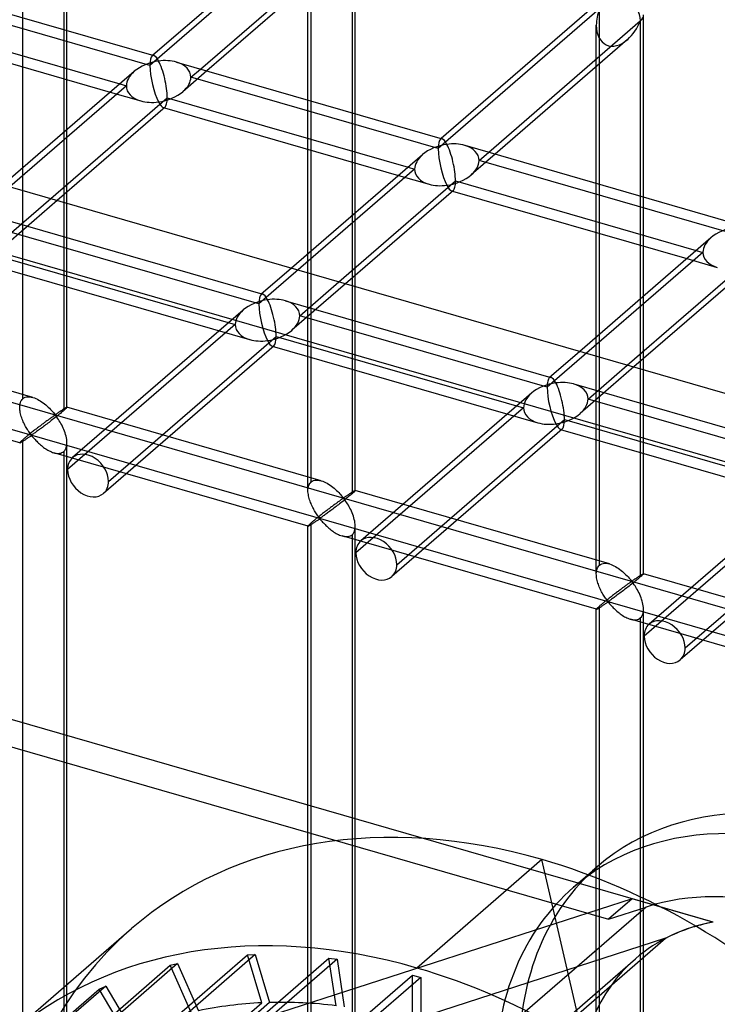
# Model space of a CAD drawing. Header units: millimetres. Extents: x -527 to 557, y -623 to 637.
# Tile 77 of 80: x 369 to 443, y 354 to 458. Entities that reach past the tile are written whole.
import ezdxf

# ---------------------------------------------------------------- set-up
doc = ezdxf.new("R2010")
doc.units = ezdxf.units.MM
doc.layers.add('MAIN-1', color=7, linetype='Continuous')
doc.layers.add('MAIN-2', color=7, linetype='Continuous')

msp = doc.modelspace()

# ---------------------------------------------------------------- linework, layer by layer
at = {"layer": 'MAIN-1'}
for p, q in [((-261.54, 622.54), (526.54, 395.04)), ((373.86, 475.92), (373.86, 457.39)), ((374.2, 457.29), (374.2, 476.55)), ((400.55, 469.63), (383.28, 454.67)), ((404.69, 448.49), (404.69, 467.74)), ((388.31, 453.22), (404.35, 467.12)), ((404.35, 467.12), (404.35, 448.59)), ((403.01, 465.15), (389, 453.02)), ((355.29, 462.75), (383.38, 454.64)), ((399.69, 449.93), (399.69, 462.27)), ((431.04, 460.83), (413.77, 445.87)), ((354.31, 458.99), (379.78, 451.64)), ((418.8, 444.42), (434.84, 458.32)), ((434.84, 458.32), (434.84, 439.79)), ((435.18, 439.69), (435.18, 458.94)), ((354.01, 457.92), (378.77, 450.77)), ((433.5, 456.34), (419.5, 444.22)), ((381.31, 452.97), (367.45, 440.97)), ((385.78, 453.95), (413.87, 445.84)), ((430.18, 441.13), (430.18, 453.47)), ((373.86, 452.19), (373.86, 446.52)), ((374.2, 446.81), (374.2, 452.09)), ((372.48, 439.51), (384.8, 450.19)), ((384.8, 450.19), (410.27, 442.84)), ((384.58, 449.19), (373.18, 439.31)), ((384.5, 449.12), (409.26, 441.97)), ((399.69, 433.68), (399.69, 444.73)), ((416.27, 445.15), (444.36, 437.04)), ((411.8, 444.16), (397.94, 432.16)), ((404.35, 443.39), (404.35, 437.72)), ((404.69, 438.01), (404.69, 443.29)), ((402.97, 430.71), (415.3, 441.39)), ((415.3, 441.39), (440.76, 434.04)), ((373.86, 439.91), (373.86, 439.11)), ((374.2, 439.02), (374.2, 440.2)), ((415.07, 440.39), (403.67, 430.51)), ((414.99, 440.32), (439.76, 433.17)), ((442.29, 435.36), (428.43, 423.36)), ((430.18, 424.87), (430.18, 435.93)), ((434.84, 434.58), (434.84, 428.91)), ((435.18, 429.2), (435.18, 434.49)), ((433.46, 421.91), (445.79, 432.58)), ((404.35, 431.1), (404.35, 430.31)), ((404.69, 430.22), (404.69, 431.39)), ((445.56, 431.58), (434.16, 421.71)), ((434.84, 422.3), (434.84, 421.51)), ((435.18, 421.41), (435.18, 422.59))]:
    msp.add_line(p, q, dxfattribs=at)
for centre, major_axis, ratio, start_param, end_param in [((432.68, 458.94), (1.64, -1.89), 0.75, 0.713724, 3.141552), ((432.68, 458.94), (-1.45, -3.17), 0.641742, 0.955177, 1.665859), ((432.68, 458.94), (-2.5, 0), 0.5, 2.617994, 3.141499), ((383.89, 451.9), (3.38, 0.74), 0.615841, 1.436262, 2.291625), ((383.89, 451.9), (-0.6, 2.75), 0.249311, -0.722537, -0.13718), ((383.89, 451.9), (3.38, 0.74), 0.615841, 0.850904, 1.436262), ((383.89, 451.9), (-0.6, 2.75), 0.249311, -2.293334, -0.722537), ((383.89, 451.9), (-0.6, 2.75), 0.249311, -3.008767, -2.293334), ((414.38, 443.09), (-0.6, 2.75), 0.249311, -0.722537, -0.13718), ((414.38, 443.09), (3.38, 0.74), 0.615841, 1.436262, 2.291625), ((414.38, 443.09), (3.38, 0.74), 0.615841, 0.850904, 1.436262), ((414.38, 443.09), (-0.6, 2.75), 0.249311, -2.293334, -0.722537), ((414.38, 443.09), (-0.6, 2.75), 0.249311, -3.008767, -2.293334), ((444.87, 434.29), (3.38, 0.74), 0.615841, 1.436262, 2.291625)]:
    msp.add_ellipse(centre, major_axis=major_axis, ratio=ratio, start_param=start_param, end_param=end_param, dxfattribs=at)
at = {"layer": 'MAIN-2'}
for p, q in [((-259.71, 614.79), (519.71, 389.79)), ((-175.9, 575.08), (555.9, 363.83)), ((526.54, 369.42), (-176.23, 572.29)), ((428.28, 367.11), (-205.25, 550)), ((-207.75, 547.83), (431.46, 363.31)), ((369.53, 418.35), (369.53, 477.17)), ((400.02, 468.37), (382.97, 453.6)), ((400.02, 409.55), (400.02, 468.37)), ((382.97, 453.6), (356.81, 461.15)), ((430.52, 459.57), (413.47, 444.8)), ((430.52, 400.75), (430.52, 459.57)), ((373.86, 457.39), (373.86, 452.19)), ((374.2, 452.09), (374.2, 457.29)), ((430.18, 453.47), (430.18, 457.86)), ((383.28, 454.67), (383.2, 454.6)), ((389, 453.02), (386.47, 450.82)), ((387.3, 452.35), (388.31, 453.22)), ((413.47, 444.8), (387.3, 452.35)), ((380.48, 451.44), (364, 437.17)), ((379.78, 451.64), (380.48, 451.44)), ((378.77, 450.77), (382, 449.84)), ((399.69, 444.73), (399.69, 449.93)), ((384.4, 449.15), (384.5, 449.12)), ((404.35, 448.59), (404.35, 443.39)), ((404.69, 443.29), (404.69, 448.49)), ((374.2, 440.2), (374.2, 446.81)), ((373.86, 446.52), (373.86, 439.91)), ((413.77, 445.87), (413.69, 445.8)), ((419.5, 444.22), (416.96, 442.02)), ((417.79, 443.55), (418.8, 444.42)), ((410.97, 442.64), (394.49, 428.37)), ((410.27, 442.84), (410.97, 442.64)), ((443.96, 436), (417.79, 443.55)), ((409.26, 441.97), (412.49, 441.04)), ((430.18, 435.93), (430.18, 441.13)), ((368.33, 435.92), (372.48, 439.51)), ((414.89, 440.35), (414.99, 440.32)), ((434.84, 439.79), (434.84, 434.58)), ((435.18, 434.49), (435.18, 439.69)), ((373.18, 439.31), (367.49, 434.39)), ((373.86, 439.11), (373.86, 417.1)), ((374.2, 417.44), (374.2, 439.02)), ((366.81, 437.52), (394.9, 429.41)), ((404.35, 437.72), (404.35, 431.1)), ((404.69, 431.39), (404.69, 438.01)), ((394.49, 428.37), (368.33, 435.92)), ((365.83, 433.76), (391.99, 426.2)), ((399.69, 408.64), (399.69, 433.68)), ((441.46, 433.83), (424.98, 419.57)), ((440.76, 434.04), (441.46, 433.83)), ((365.42, 432.71), (393.51, 424.61)), ((397.94, 432.16), (394.71, 429.37)), ((439.76, 433.17), (442.98, 432.24)), ((403.67, 430.51), (397.99, 425.59)), ((398.82, 427.12), (402.97, 430.71)), ((404.35, 430.31), (404.35, 408.3)), ((404.69, 408.64), (404.69, 430.22)), ((435.18, 422.59), (435.18, 429.2)), ((397.3, 428.71), (425.39, 420.61)), ((434.84, 428.91), (434.84, 422.3)), ((392.82, 427.73), (374.79, 412.12)), ((424.98, 419.57), (398.82, 427.12)), ((370.59, 418.48), (343.7, 426.25)), ((391.99, 426.2), (374.27, 410.85)), ((378.59, 409.6), (396.32, 424.95)), ((396.32, 424.95), (422.48, 417.4)), ((430.18, 399.83), (430.18, 424.87)), ((396.1, 423.95), (378.07, 408.34)), ((395.91, 423.91), (424, 415.8)), ((428.43, 423.36), (425.21, 420.57)), ((429.31, 418.32), (433.46, 421.91)), ((369.2, 413.68), (342.31, 421.44)), ((434.16, 421.71), (428.48, 416.79)), ((434.84, 421.51), (434.84, 399.5)), ((435.18, 399.83), (435.18, 421.41)), ((427.79, 419.91), (455.88, 411.8)), ((423.32, 418.93), (405.29, 403.31)), ((369.2, 417.57), (369.22, 417.71)), ((369.2, 417.42), (369.2, 417.57)), ((369.22, 417.71), (369.24, 417.84)), ((369.24, 417.84), (369.28, 417.96)), ((369.28, 417.96), (369.33, 418.08)), ((369.33, 418.08), (369.39, 418.18)), ((369.39, 418.18), (369.45, 418.27)), ((369.45, 418.27), (369.53, 418.35)), ((369.53, 418.35), (369.65, 418.44)), ((369.65, 418.44), (369.78, 418.5)), ((369.78, 418.5), (369.93, 418.54)), ((369.93, 418.54), (370.08, 418.55)), ((370.08, 418.55), (370.25, 418.55)), ((370.25, 418.55), (370.42, 418.53)), ((370.42, 418.53), (370.6, 418.48)), ((370.6, 418.48), (370.76, 418.43)), ((370.76, 418.43), (370.92, 418.37)), ((370.92, 418.37), (371.07, 418.29)), ((371.07, 418.29), (371.22, 418.21)), ((371.22, 418.21), (371.37, 418.12)), ((371.37, 418.12), (371.52, 418.02)), ((371.52, 418.02), (371.67, 417.92)), ((371.67, 417.92), (371.82, 417.81)), ((371.82, 417.81), (371.95, 417.69)), ((371.95, 417.69), (372.09, 417.58)), ((372.09, 417.58), (372.22, 417.46)), ((455.47, 410.76), (429.31, 418.32)), ((369.2, 417.29), (369.2, 417.42)), ((369.22, 417.15), (369.2, 417.29)), ((369.24, 417.02), (369.22, 417.15)), ((369.26, 416.88), (369.24, 417.02)), ((369.29, 416.74), (369.26, 416.88)), ((369.33, 416.6), (369.29, 416.74)), ((369.37, 416.47), (369.33, 416.6)), ((372.22, 417.46), (372.34, 417.34)), ((372.34, 417.34), (372.45, 417.22)), ((372.45, 417.22), (372.56, 417.11)), ((372.56, 417.11), (372.66, 417)), ((372.66, 417), (372.76, 416.89)), ((372.79, 416.52), (372.74, 416.49)), ((372.76, 416.89), (372.84, 416.79)), ((372.84, 416.55), (372.79, 416.52)), ((372.84, 416.79), (372.95, 416.71)), ((372.88, 416.57), (372.84, 416.55)), ((372.95, 416.58), (372.88, 416.57)), ((372.95, 416.71), (373.01, 416.71)), ((373.05, 416.5), (372.95, 416.58)), ((373.01, 416.71), (373.06, 416.74)), ((373.16, 416.52), (373.04, 416.43)), ((373.06, 416.74), (373.1, 416.77)), ((373.1, 416.77), (373.15, 416.8)), ((373.15, 416.8), (373.2, 416.83)), ((373.28, 416.62), (373.16, 416.52)), ((373.2, 416.83), (373.24, 416.86)), ((373.24, 416.86), (373.29, 416.89)), ((373.39, 416.71), (373.28, 416.62)), ((373.29, 416.89), (373.34, 416.92)), ((373.34, 416.92), (373.39, 416.96)), ((373.39, 416.96), (373.44, 416.99)), ((373.5, 416.8), (373.39, 416.71)), ((373.44, 416.99), (373.49, 417.02)), ((373.49, 417.02), (373.54, 417.06)), ((373.6, 416.88), (373.5, 416.8)), ((373.54, 417.06), (373.58, 417.09)), ((373.58, 417.09), (373.63, 417.12)), ((373.69, 416.96), (373.6, 416.88)), ((373.63, 417.12), (373.68, 417.15)), ((373.68, 417.15), (373.72, 417.18)), ((373.78, 417.03), (373.69, 416.96)), ((373.72, 417.18), (373.77, 417.21)), ((373.77, 417.21), (373.81, 417.24)), ((373.86, 417.1), (373.78, 417.03)), ((373.81, 417.24), (373.85, 417.27)), ((373.85, 417.27), (373.89, 417.29)), ((373.92, 417.15), (373.86, 417.1)), ((373.89, 417.29), (373.93, 417.31)), ((373.97, 417.2), (373.92, 417.15)), ((373.93, 417.31), (373.97, 417.34)), ((373.97, 417.34), (374, 417.36)), ((374.02, 417.25), (373.97, 417.2)), ((374, 417.36), (374.03, 417.38)), ((374.06, 417.28), (374.02, 417.25)), ((374.03, 417.38), (374.06, 417.39)), ((374.06, 417.39), (374.09, 417.41)), ((374.1, 417.32), (374.06, 417.28)), ((374.09, 417.41), (374.11, 417.42)), ((374.13, 417.35), (374.1, 417.32)), ((374.11, 417.42), (374.14, 417.43)), ((374.16, 417.38), (374.13, 417.35)), ((374.14, 417.43), (374.15, 417.44)), ((374.15, 417.44), (374.17, 417.44)), ((374.17, 417.4), (374.16, 417.38)), ((374.17, 417.44), (374.18, 417.45)), ((374.19, 417.42), (374.17, 417.4)), ((374.18, 417.45), (374.19, 417.45)), ((374.19, 417.45), (374.19, 417.44)), ((401.08, 409.68), (374.19, 417.45)), ((374.19, 417.44), (374.19, 417.44)), ((374.19, 417.44), (374.2, 417.44)), ((374.2, 417.44), (374.19, 417.43)), ((374.19, 417.43), (374.19, 417.42)), ((374.2, 417.44), (374.2, 417.44)), ((374.2, 417.44), (374.2, 417.44)), ((374.2, 417.44), (374.2, 417.44)), ((422.48, 417.4), (404.76, 402.05)), ((369.41, 416.33), (369.37, 416.47)), ((369.46, 416.19), (369.41, 416.33)), ((369.52, 416.06), (369.46, 416.19)), ((369.58, 415.92), (369.52, 416.06)), ((369.64, 415.79), (369.58, 415.92)), ((369.7, 415.66), (369.64, 415.79)), ((369.76, 415.54), (369.7, 415.66)), ((369.83, 415.42), (369.76, 415.54)), ((371.43, 415.53), (371.35, 415.46)), ((371.51, 415.59), (371.43, 415.53)), ((371.59, 415.65), (371.51, 415.59)), ((371.67, 415.71), (371.59, 415.65)), ((371.75, 415.77), (371.67, 415.71)), ((371.83, 415.49), (371.71, 415.41)), ((371.83, 415.83), (371.75, 415.77)), ((371.91, 415.89), (371.83, 415.83)), ((371.94, 415.58), (371.83, 415.49)), ((371.98, 415.94), (371.91, 415.89)), ((372.06, 415.67), (371.94, 415.58)), ((372.06, 416), (371.98, 415.94)), ((372.13, 416.05), (372.06, 416)), ((372.18, 415.76), (372.06, 415.67)), ((372.2, 416.1), (372.13, 416.05)), ((372.3, 415.85), (372.18, 415.76)), ((372.27, 416.15), (372.2, 416.1)), ((372.33, 416.2), (372.27, 416.15)), ((372.42, 415.95), (372.3, 415.85)), ((372.4, 416.24), (372.33, 416.2)), ((372.46, 416.29), (372.4, 416.24)), ((372.54, 416.04), (372.42, 415.95)), ((372.52, 416.33), (372.46, 416.29)), ((372.58, 416.37), (372.52, 416.33)), ((372.67, 416.14), (372.54, 416.04)), ((372.63, 416.41), (372.58, 416.37)), ((372.69, 416.45), (372.63, 416.41)), ((372.79, 416.23), (372.67, 416.14)), ((372.74, 416.49), (372.69, 416.45)), ((372.92, 416.33), (372.79, 416.23)), ((373.04, 416.43), (372.92, 416.33)), ((373.13, 416.39), (373.05, 416.5)), ((373.21, 416.28), (373.13, 416.39)), ((373.29, 416.15), (373.21, 416.28)), ((373.38, 416.02), (373.29, 416.15)), ((373.47, 415.88), (373.38, 416.02)), ((373.55, 415.73), (373.47, 415.88)), ((373.64, 415.58), (373.55, 415.73)), ((373.72, 415.42), (373.64, 415.58)), ((409.09, 400.8), (426.81, 416.15)), ((426.81, 416.15), (452.97, 408.6)), ((369.9, 415.3), (369.83, 415.42)), ((369.97, 415.19), (369.9, 415.3)), ((370.03, 415.08), (369.97, 415.19)), ((370.07, 414.47), (370, 414.41)), ((370.1, 414.97), (370.03, 415.08)), ((370.15, 414.54), (370.07, 414.47)), ((370.17, 414.87), (370.1, 414.97)), ((370.24, 414.6), (370.15, 414.54)), ((370.23, 414.78), (370.17, 414.87)), ((370.3, 414.69), (370.23, 414.78)), ((370.32, 414.67), (370.24, 414.6)), ((370.36, 414.62), (370.3, 414.69)), ((370.41, 414.74), (370.32, 414.67)), ((370.44, 414.55), (370.36, 414.62)), ((370.49, 414.8), (370.41, 414.74)), ((370.53, 414.56), (370.44, 414.55)), ((370.58, 414.87), (370.49, 414.8)), ((370.6, 414.6), (370.53, 414.56)), ((370.67, 414.94), (370.58, 414.87)), ((370.67, 414.65), (370.6, 414.6)), ((370.75, 415.01), (370.67, 414.94)), ((370.74, 414.7), (370.67, 414.65)), ((370.82, 414.75), (370.74, 414.7)), ((370.84, 415.08), (370.75, 415.01)), ((370.9, 414.81), (370.82, 414.75)), ((370.93, 415.14), (370.84, 415.08)), ((370.99, 414.88), (370.9, 414.81)), ((371.01, 415.21), (370.93, 415.14)), ((371.08, 414.94), (370.99, 414.88)), ((371.1, 415.27), (371.01, 415.21)), ((371.18, 415.01), (371.08, 414.94)), ((371.18, 415.34), (371.1, 415.27)), ((371.26, 415.4), (371.18, 415.34)), ((371.28, 415.09), (371.18, 415.01)), ((371.35, 415.46), (371.26, 415.4)), ((371.38, 415.16), (371.28, 415.09)), ((371.49, 415.24), (371.38, 415.16)), ((371.6, 415.32), (371.49, 415.24)), ((371.71, 415.41), (371.6, 415.32)), ((373.8, 415.25), (373.72, 415.42)), ((373.87, 415.09), (373.8, 415.25)), ((373.94, 414.91), (373.87, 415.09)), ((374, 414.74), (373.94, 414.91)), ((374.06, 414.57), (374, 414.74)), ((374.1, 414.39), (374.06, 414.57)), ((426.59, 415.15), (408.56, 399.54)), ((426.4, 415.11), (454.49, 407)), ((369.22, 413.72), (369.2, 413.7)), ((369.2, 413.7), (369.2, 413.69)), ((369.2, 413.69), (369.2, 413.69)), ((369.2, 413.69), (369.2, 413.68)), ((369.2, 413.68), (369.2, 413.68)), ((369.2, 413.68), (369.2, 413.68)), ((369.2, 413.68), (369.2, 413.68)), ((369.2, 413.68), (369.2, 413.68)), ((369.2, 413.68), (369.22, 413.68)), ((369.24, 413.75), (369.22, 413.72)), ((369.22, 413.68), (369.24, 413.69)), ((369.28, 413.79), (369.24, 413.75)), ((369.24, 413.69), (369.26, 413.7)), ((369.26, 413.7), (369.29, 413.71)), ((369.33, 413.84), (369.28, 413.79)), ((369.29, 413.71), (369.33, 413.73)), ((369.39, 413.89), (369.33, 413.84)), ((369.33, 413.73), (369.37, 413.76)), ((369.37, 413.76), (369.42, 413.78)), ((369.45, 413.95), (369.39, 413.89)), ((369.42, 413.78), (369.47, 413.81)), ((369.53, 414.02), (369.45, 413.95)), ((369.47, 413.81), (369.52, 413.85)), ((369.52, 413.85), (369.58, 413.88)), ((369.59, 414.07), (369.53, 414.02)), ((369.53, 296.39), (369.53, 414.02)), ((369.58, 413.88), (369.64, 413.92)), ((369.65, 414.12), (369.59, 414.07)), ((369.64, 413.92), (369.71, 413.97)), ((369.71, 414.17), (369.65, 414.12)), ((369.78, 414.23), (369.71, 414.17)), ((369.71, 413.97), (369.77, 414.01)), ((369.77, 414.01), (369.84, 414.05)), ((369.85, 414.29), (369.78, 414.23)), ((369.84, 414.05), (369.9, 414.1)), ((369.92, 414.35), (369.85, 414.29)), ((369.9, 414.1), (369.97, 414.14)), ((370, 414.41), (369.92, 414.35)), ((369.97, 414.14), (370.04, 414.19)), ((370.04, 414.19), (370.11, 414.24)), ((370.11, 414.24), (370.17, 414.28)), ((370.17, 414.28), (370.24, 414.32)), ((370.24, 414.32), (370.3, 414.36)), ((370.3, 414.36), (370.37, 414.4)), ((370.37, 414.4), (370.45, 414.42)), ((370.45, 414.42), (370.53, 414.35)), ((370.53, 414.35), (370.6, 414.28)), ((370.6, 414.28), (370.67, 414.2)), ((370.67, 414.2), (370.75, 414.11)), ((370.75, 414.11), (370.82, 414.03)), ((370.82, 414.03), (370.91, 413.94)), ((370.91, 413.94), (371, 413.85)), ((371, 413.85), (371.09, 413.75)), ((371.09, 413.75), (371.19, 413.66)), ((371.19, 413.66), (371.29, 413.57)), ((371.29, 413.57), (371.39, 413.48)), ((371.39, 413.48), (371.5, 413.39)), ((371.5, 413.39), (371.6, 413.3)), ((374.14, 414.22), (374.1, 414.39)), ((374.17, 414.05), (374.14, 414.22)), ((374.16, 413.33), (374.19, 413.51)), ((374.19, 413.87), (374.17, 414.05)), ((374.2, 413.7), (374.19, 413.87)), ((374.19, 413.51), (374.2, 413.7)), ((374.2, 295.47), (374.2, 413.69)), ((371.6, 413.3), (371.72, 413.21)), ((371.72, 413.21), (371.83, 413.13)), ((371.83, 413.13), (371.95, 413.05)), ((371.95, 413.05), (372.07, 412.98)), ((372.07, 412.98), (372.19, 412.91)), ((372.19, 412.91), (372.31, 412.84)), ((372.31, 412.84), (372.43, 412.79)), ((372.43, 412.79), (372.55, 412.73)), ((372.55, 412.73), (372.67, 412.68)), ((372.67, 412.68), (372.8, 412.64)), ((372.8, 412.64), (372.93, 412.61)), ((399.7, 404.88), (372.81, 412.64)), ((372.93, 412.61), (373.07, 412.58)), ((373.07, 412.58), (373.2, 412.57)), ((373.2, 412.57), (373.33, 412.57)), ((373.33, 412.57), (373.45, 412.59)), ((373.45, 412.59), (373.57, 412.61)), ((373.57, 412.61), (373.67, 412.65)), ((373.67, 412.65), (373.77, 412.71)), ((373.77, 412.71), (373.86, 412.77)), ((373.86, 412.77), (373.97, 412.88)), ((373.86, 412.77), (373.86, 295.14)), ((373.97, 412.88), (374.05, 413.01)), ((374.05, 413.01), (374.12, 413.16)), ((374.12, 413.16), (374.16, 413.33)), ((399.77, 409.16), (399.82, 409.28)), ((399.82, 409.28), (399.88, 409.38)), ((399.88, 409.38), (399.95, 409.47)), ((399.95, 409.47), (400.02, 409.55)), ((400.02, 409.55), (400.14, 409.63)), ((400.14, 409.63), (400.27, 409.7)), ((400.27, 409.7), (400.42, 409.74)), ((400.42, 409.74), (400.58, 409.75)), ((400.58, 409.75), (400.74, 409.75)), ((400.74, 409.75), (400.91, 409.72)), ((400.91, 409.72), (401.09, 409.68)), ((401.09, 409.68), (401.25, 409.63)), ((401.25, 409.63), (401.41, 409.56)), ((401.41, 409.56), (401.56, 409.49)), ((401.56, 409.49), (401.71, 409.41)), ((401.71, 409.41), (401.87, 409.32)), ((401.87, 409.32), (402.02, 409.22)), ((453.81, 410.13), (435.78, 394.51)), ((399.69, 408.77), (399.71, 408.91)), ((399.69, 408.62), (399.69, 408.77)), ((399.69, 408.49), (399.69, 408.62)), ((399.71, 408.35), (399.69, 408.49)), ((399.71, 408.91), (399.73, 409.04)), ((399.73, 408.21), (399.71, 408.35)), ((399.73, 409.04), (399.77, 409.16)), ((399.75, 408.08), (399.73, 408.21)), ((402.02, 409.22), (402.16, 409.11)), ((402.16, 409.11), (402.31, 409)), ((402.31, 409), (402.45, 408.89)), ((402.45, 408.89), (402.58, 408.77)), ((402.58, 408.77), (402.71, 408.66)), ((402.71, 408.66), (402.83, 408.54)), ((402.83, 408.54), (402.94, 408.42)), ((402.94, 408.42), (403.05, 408.31)), ((403.05, 408.31), (403.15, 408.19)), ((403.15, 408.19), (403.25, 408.09)), ((403.88, 408.16), (403.93, 408.19)), ((403.93, 408.19), (403.98, 408.22)), ((403.98, 408.22), (404.03, 408.26)), ((404.03, 408.26), (404.07, 408.29)), ((404.07, 408.29), (404.12, 408.32)), ((404.12, 408.32), (404.17, 408.35)), ((404.17, 408.35), (404.21, 408.38)), ((404.27, 408.23), (404.19, 408.16)), ((404.21, 408.38), (404.26, 408.41)), ((404.26, 408.41), (404.3, 408.44)), ((404.35, 408.3), (404.27, 408.23)), ((404.3, 408.44), (404.34, 408.46)), ((404.34, 408.46), (404.38, 408.49)), ((404.41, 408.35), (404.35, 408.3)), ((404.38, 408.49), (404.42, 408.51)), ((404.47, 408.4), (404.41, 408.35)), ((404.42, 408.51), (404.46, 408.53)), ((404.46, 408.53), (404.49, 408.56)), ((404.51, 408.44), (404.47, 408.4)), ((404.49, 408.56), (404.53, 408.57)), ((404.56, 408.48), (404.51, 408.44)), ((404.53, 408.57), (404.55, 408.59)), ((404.55, 408.59), (404.58, 408.6)), ((404.59, 408.52), (404.56, 408.48)), ((404.58, 408.6), (404.61, 408.62)), ((404.62, 408.55), (404.59, 408.52)), ((404.61, 408.62), (404.63, 408.63)), ((404.65, 408.57), (404.62, 408.55)), ((404.63, 408.63), (404.65, 408.64)), ((404.65, 408.64), (404.66, 408.64)), ((404.67, 408.6), (404.65, 408.57)), ((404.66, 408.64), (404.67, 408.64)), ((404.67, 408.64), (404.68, 408.64)), ((404.68, 408.61), (404.67, 408.6)), ((404.68, 408.64), (404.68, 408.64)), ((404.68, 408.64), (404.69, 408.64)), ((431.57, 400.88), (404.68, 408.64)), ((404.69, 408.63), (404.68, 408.61)), ((404.69, 408.64), (404.69, 408.64)), ((404.69, 408.64), (404.69, 408.64)), ((404.69, 408.64), (404.69, 408.64)), ((404.69, 408.64), (404.69, 408.64)), ((404.69, 408.64), (404.69, 408.63)), ((452.97, 408.6), (435.25, 393.25)), ((399.78, 407.94), (399.75, 408.08)), ((399.82, 407.8), (399.78, 407.94)), ((399.86, 407.67), (399.82, 407.8)), ((399.91, 407.53), (399.86, 407.67)), ((399.96, 407.39), (399.91, 407.53)), ((400.01, 407.26), (399.96, 407.39)), ((400.07, 407.12), (400.01, 407.26)), ((402.55, 407.19), (402.47, 407.14)), ((402.62, 407.25), (402.55, 407.19)), ((402.69, 407.3), (402.62, 407.25)), ((402.76, 407.35), (402.69, 407.3)), ((402.82, 407.4), (402.76, 407.35)), ((402.91, 407.14), (402.79, 407.05)), ((402.89, 407.44), (402.82, 407.4)), ((402.95, 407.49), (402.89, 407.44)), ((403.04, 407.24), (402.91, 407.14)), ((403.01, 407.53), (402.95, 407.49)), ((403.07, 407.57), (403.01, 407.53)), ((403.16, 407.34), (403.04, 407.24)), ((403.12, 407.61), (403.07, 407.57)), ((403.18, 407.65), (403.12, 407.61)), ((403.28, 407.43), (403.16, 407.34)), ((403.23, 407.68), (403.18, 407.65)), ((403.28, 407.72), (403.23, 407.68)), ((403.25, 408.09), (403.33, 407.99)), ((403.33, 407.75), (403.28, 407.72)), ((403.41, 407.53), (403.28, 407.43)), ((403.33, 407.99), (403.44, 407.9)), ((403.37, 407.77), (403.33, 407.75)), ((403.44, 407.78), (403.37, 407.77)), ((403.53, 407.63), (403.41, 407.53)), ((403.44, 407.9), (403.5, 407.91)), ((403.54, 407.69), (403.44, 407.78)), ((403.5, 407.91), (403.55, 407.94)), ((403.65, 407.72), (403.53, 407.63)), ((403.62, 407.59), (403.54, 407.69)), ((403.55, 407.94), (403.6, 407.97)), ((403.6, 407.97), (403.64, 407.99)), ((403.7, 407.48), (403.62, 407.59)), ((403.64, 407.99), (403.69, 408.03)), ((403.77, 407.82), (403.65, 407.72)), ((403.69, 408.03), (403.73, 408.06)), ((403.79, 407.35), (403.7, 407.48)), ((403.73, 408.06), (403.78, 408.09)), ((403.88, 407.91), (403.77, 407.82)), ((403.78, 408.09), (403.83, 408.12)), ((403.87, 407.22), (403.79, 407.35)), ((403.83, 408.12), (403.88, 408.16)), ((403.96, 407.08), (403.87, 407.22)), ((403.99, 408), (403.88, 407.91)), ((404.09, 408.08), (403.99, 408)), ((404.19, 408.16), (404.09, 408.08)), ((439.58, 392), (457.3, 407.35)), ((400.13, 406.99), (400.07, 407.12)), ((400.19, 406.86), (400.13, 406.99)), ((400.26, 406.74), (400.19, 406.86)), ((400.32, 406.62), (400.26, 406.74)), ((400.39, 406.5), (400.32, 406.62)), ((400.46, 406.38), (400.39, 406.5)), ((400.52, 406.27), (400.46, 406.38)), ((400.59, 406.17), (400.52, 406.27)), ((400.66, 406.07), (400.59, 406.17)), ((401.16, 406.14), (401.07, 406.07)), ((401.24, 406.21), (401.16, 406.14)), ((401.33, 406.27), (401.24, 406.21)), ((401.42, 406.34), (401.33, 406.27)), ((401.5, 406.41), (401.42, 406.34)), ((401.58, 406.14), (401.48, 406.07)), ((401.59, 406.47), (401.5, 406.41)), ((401.67, 406.21), (401.58, 406.14)), ((401.67, 406.53), (401.59, 406.47)), ((401.75, 406.6), (401.67, 406.53)), ((401.77, 406.28), (401.67, 406.21)), ((401.84, 406.66), (401.75, 406.6)), ((401.87, 406.36), (401.77, 406.28)), ((401.92, 406.72), (401.84, 406.66)), ((401.98, 406.44), (401.87, 406.36)), ((402, 406.79), (401.92, 406.72)), ((402.09, 406.52), (401.98, 406.44)), ((402.08, 406.85), (402, 406.79)), ((402.17, 406.91), (402.08, 406.85)), ((402.2, 406.61), (402.09, 406.52)), ((402.24, 406.97), (402.17, 406.91)), ((402.32, 406.69), (402.2, 406.61)), ((402.32, 407.03), (402.24, 406.97)), ((402.4, 407.08), (402.32, 407.03)), ((402.44, 406.78), (402.32, 406.69)), ((402.47, 407.14), (402.4, 407.08)), ((402.55, 406.87), (402.44, 406.78)), ((402.67, 406.96), (402.55, 406.87)), ((402.79, 407.05), (402.67, 406.96)), ((404.04, 406.93), (403.96, 407.08)), ((404.13, 406.78), (404.04, 406.93)), ((404.21, 406.62), (404.13, 406.78)), ((404.29, 406.45), (404.21, 406.62)), ((404.36, 406.28), (404.29, 406.45)), ((404.43, 406.11), (404.36, 406.28)), ((404.49, 405.94), (404.43, 406.11)), ((457.08, 406.35), (439.05, 390.73)), ((399.88, 405.09), (399.82, 405.03)), ((399.95, 405.15), (399.88, 405.09)), ((400.02, 405.22), (399.95, 405.15)), ((400.08, 405.27), (400.02, 405.22)), ((400.02, 287.59), (400.02, 405.22)), ((400.02, 405.05), (400.07, 405.08)), ((400.07, 405.08), (400.13, 405.12)), ((400.14, 405.32), (400.08, 405.27)), ((400.13, 405.12), (400.2, 405.16)), ((400.2, 405.37), (400.14, 405.32)), ((400.27, 405.43), (400.2, 405.37)), ((400.2, 405.16), (400.26, 405.21)), ((400.26, 405.21), (400.33, 405.25)), ((400.34, 405.48), (400.27, 405.43)), ((400.33, 405.25), (400.39, 405.3)), ((400.41, 405.54), (400.34, 405.48)), ((400.39, 405.3), (400.46, 405.34)), ((400.49, 405.61), (400.41, 405.54)), ((400.46, 405.34), (400.53, 405.39)), ((400.56, 405.67), (400.49, 405.61)), ((400.53, 405.39), (400.6, 405.43)), ((400.65, 405.73), (400.56, 405.67)), ((400.6, 405.43), (400.66, 405.48)), ((400.73, 405.8), (400.65, 405.73)), ((400.72, 405.98), (400.66, 406.07)), ((400.66, 405.48), (400.73, 405.52)), ((400.79, 405.89), (400.72, 405.98)), ((400.81, 405.87), (400.73, 405.8)), ((400.73, 405.52), (400.79, 405.56)), ((400.85, 405.81), (400.79, 405.89)), ((400.79, 405.56), (400.86, 405.6)), ((400.9, 405.93), (400.81, 405.87)), ((400.93, 405.74), (400.85, 405.81)), ((400.86, 405.6), (400.94, 405.62)), ((400.98, 406), (400.9, 405.93)), ((401.02, 405.76), (400.93, 405.74)), ((400.94, 405.62), (401.02, 405.55)), ((401.07, 406.07), (400.98, 406)), ((401.09, 405.8), (401.02, 405.76)), ((401.02, 405.55), (401.09, 405.48)), ((401.16, 405.84), (401.09, 405.8)), ((401.09, 405.48), (401.16, 405.4)), ((401.23, 405.89), (401.16, 405.84)), ((401.16, 405.4), (401.24, 405.31)), ((401.31, 405.95), (401.23, 405.89)), ((401.24, 405.31), (401.32, 405.23)), ((401.39, 406.01), (401.31, 405.95)), ((401.32, 405.23), (401.4, 405.14)), ((401.48, 406.07), (401.39, 406.01)), ((401.4, 405.14), (401.49, 405.04)), ((404.55, 405.76), (404.49, 405.94)), ((404.59, 405.59), (404.55, 405.76)), ((404.63, 405.42), (404.59, 405.59)), ((404.66, 405.24), (404.63, 405.42)), ((404.68, 405.07), (404.66, 405.24)), ((404.69, 404.9), (404.68, 405.07)), ((399.71, 404.92), (399.69, 404.9)), ((399.69, 404.9), (399.69, 404.88)), ((399.69, 286.67), (399.69, 404.89)), ((399.69, 404.88), (399.69, 404.88)), ((399.69, 404.88), (399.69, 404.88)), ((399.69, 404.88), (399.69, 404.88)), ((399.69, 404.88), (399.69, 404.88)), ((399.69, 404.88), (399.69, 404.88)), ((399.69, 404.88), (399.7, 404.88)), ((399.7, 404.88), (399.71, 404.88)), ((399.73, 404.95), (399.71, 404.92)), ((399.71, 404.88), (399.73, 404.89)), ((399.77, 404.99), (399.73, 404.95)), ((399.73, 404.89), (399.75, 404.9)), ((399.75, 404.9), (399.79, 404.91)), ((399.82, 405.03), (399.77, 404.99)), ((399.79, 404.91), (399.82, 404.93)), ((399.82, 404.93), (399.86, 404.95)), ((399.86, 404.95), (399.91, 404.98)), ((399.91, 404.98), (399.96, 405.01)), ((399.96, 405.01), (400.02, 405.05)), ((401.49, 405.04), (401.58, 404.95)), ((401.58, 404.95), (401.68, 404.86)), ((401.68, 404.86), (401.78, 404.77)), ((401.78, 404.77), (401.88, 404.68)), ((401.88, 404.68), (401.99, 404.59)), ((401.99, 404.59), (402.1, 404.5)), ((402.1, 404.5), (402.21, 404.41)), ((402.21, 404.41), (402.32, 404.33)), ((402.32, 404.33), (402.44, 404.25)), ((402.44, 404.25), (402.56, 404.18)), ((402.56, 404.18), (402.68, 404.11)), ((402.68, 404.11), (402.8, 404.04)), ((402.8, 404.04), (402.92, 403.98)), ((404.35, 403.97), (404.46, 404.08)), ((404.46, 404.08), (404.54, 404.21)), ((404.54, 404.21), (404.61, 404.36)), ((404.61, 404.36), (404.65, 404.53)), ((404.65, 404.53), (404.68, 404.71)), ((404.68, 404.71), (404.69, 404.9)), ((404.69, 286.67), (404.69, 404.89)), ((402.92, 403.98), (403.04, 403.93)), ((403.04, 403.93), (403.16, 403.88)), ((403.16, 403.88), (403.29, 403.84)), ((403.29, 403.84), (403.43, 403.81)), ((430.19, 396.08), (403.3, 403.84)), ((403.43, 403.81), (403.56, 403.78)), ((403.56, 403.78), (403.69, 403.77)), ((403.69, 403.77), (403.82, 403.77)), ((403.82, 403.77), (403.94, 403.78)), ((403.94, 403.78), (404.06, 403.81)), ((404.06, 403.81), (404.17, 403.85)), ((404.17, 403.85), (404.26, 403.9)), ((404.26, 403.9), (404.35, 403.97)), ((404.35, 403.97), (404.35, 286.34)), ((430.63, 400.83), (430.76, 400.89)), ((430.76, 400.89), (430.91, 400.93)), ((430.91, 400.93), (431.07, 400.95)), ((431.07, 400.95), (431.23, 400.95)), ((431.23, 400.95), (431.41, 400.92)), ((431.41, 400.92), (431.58, 400.88)), ((430.18, 399.82), (430.19, 399.97)), ((430.19, 399.97), (430.2, 400.1)), ((430.2, 400.1), (430.23, 400.24)), ((430.23, 400.24), (430.26, 400.36)), ((430.26, 400.36), (430.31, 400.47)), ((430.31, 400.47), (430.37, 400.58)), ((430.37, 400.58), (430.44, 400.67)), ((430.44, 400.67), (430.52, 400.75)), ((430.52, 400.75), (430.63, 400.83)), ((431.58, 400.88), (431.74, 400.83)), ((431.74, 400.83), (431.9, 400.76)), ((431.9, 400.76), (432.05, 400.69)), ((432.05, 400.69), (432.21, 400.61)), ((432.21, 400.61), (432.36, 400.51)), ((432.36, 400.51), (432.51, 400.42)), ((432.51, 400.42), (432.65, 400.31)), ((432.65, 400.31), (432.8, 400.2)), ((432.8, 400.2), (432.94, 400.09)), ((432.94, 400.09), (433.07, 399.97)), ((433.07, 399.97), (433.2, 399.85)), ((433.2, 399.85), (433.32, 399.74)), ((430.19, 399.69), (430.18, 399.82)), ((430.2, 399.55), (430.19, 399.69)), ((430.22, 399.41), (430.2, 399.55)), ((430.24, 399.27), (430.22, 399.41)), ((430.27, 399.14), (430.24, 399.27)), ((430.31, 399), (430.27, 399.14)), ((430.35, 398.86), (430.31, 399)), ((430.4, 398.73), (430.35, 398.86)), ((433.32, 399.74), (433.44, 399.62)), ((433.44, 399.62), (433.54, 399.5)), ((433.54, 399.5), (433.65, 399.39)), ((433.62, 398.81), (433.56, 398.77)), ((433.67, 398.85), (433.62, 398.81)), ((433.65, 399.39), (433.74, 399.29)), ((433.72, 398.88), (433.67, 398.85)), ((433.77, 398.92), (433.72, 398.88)), ((433.74, 399.29), (433.83, 399.19)), ((433.82, 398.94), (433.77, 398.92)), ((433.87, 398.97), (433.82, 398.94)), ((433.83, 399.19), (433.93, 399.1)), ((433.93, 398.98), (433.87, 398.97)), ((434.02, 398.82), (433.9, 398.73)), ((433.93, 399.1), (433.99, 399.11)), ((434.03, 398.89), (433.93, 398.98)), ((433.99, 399.11), (434.04, 399.14)), ((434.14, 398.92), (434.02, 398.82)), ((434.11, 398.79), (434.03, 398.89)), ((434.04, 399.14), (434.09, 399.16)), ((434.09, 399.16), (434.13, 399.19)), ((434.13, 399.19), (434.18, 399.22)), ((434.26, 399.01), (434.14, 398.92)), ((434.18, 399.22), (434.23, 399.26)), ((434.23, 399.26), (434.27, 399.29)), ((434.37, 399.11), (434.26, 399.01)), ((434.27, 399.29), (434.32, 399.32)), ((434.32, 399.32), (434.37, 399.35)), ((434.37, 399.35), (434.42, 399.39)), ((434.48, 399.19), (434.37, 399.11)), ((434.42, 399.39), (434.47, 399.42)), ((434.47, 399.42), (434.52, 399.45)), ((434.58, 399.28), (434.48, 399.19)), ((434.52, 399.45), (434.57, 399.49)), ((434.57, 399.49), (434.61, 399.52)), ((434.68, 399.36), (434.58, 399.28)), ((434.61, 399.52), (434.66, 399.55)), ((434.66, 399.55), (434.7, 399.58)), ((434.76, 399.43), (434.68, 399.36)), ((434.7, 399.58), (434.75, 399.61)), ((434.75, 399.61), (434.79, 399.63)), ((434.84, 399.5), (434.76, 399.43)), ((434.79, 399.63), (434.83, 399.66)), ((434.83, 399.66), (434.88, 399.69)), ((434.9, 399.55), (434.84, 399.5)), ((434.88, 399.69), (434.91, 399.71)), ((434.96, 399.6), (434.9, 399.55)), ((434.91, 399.71), (434.95, 399.73)), ((434.95, 399.73), (434.98, 399.75)), ((435, 399.64), (434.96, 399.6)), ((434.98, 399.75), (435.02, 399.77)), ((435.05, 399.68), (435, 399.64)), ((435.02, 399.77), (435.05, 399.79)), ((435.05, 399.79), (435.07, 399.8)), ((435.08, 399.72), (435.05, 399.68)), ((435.07, 399.8), (435.1, 399.81)), ((435.11, 399.75), (435.08, 399.72)), ((435.1, 399.81), (435.12, 399.83)), ((435.14, 399.77), (435.11, 399.75)), ((435.12, 399.83), (435.14, 399.83)), ((435.14, 399.83), (435.15, 399.84)), ((435.16, 399.79), (435.14, 399.77)), ((435.15, 399.84), (435.16, 399.84)), ((435.16, 399.84), (435.17, 399.84)), ((435.17, 399.81), (435.16, 399.79)), ((435.17, 399.84), (435.18, 399.84)), ((462.06, 392.08), (435.17, 399.84)), ((435.18, 399.83), (435.17, 399.81)), ((435.18, 399.84), (435.18, 399.84)), ((435.18, 399.84), (435.18, 399.84)), ((435.18, 399.84), (435.18, 399.84)), ((435.18, 399.84), (435.18, 399.84)), ((435.18, 399.84), (435.18, 399.83)), ((435.18, 399.83), (435.18, 399.83)), ((430.45, 398.59), (430.4, 398.73)), ((430.5, 398.45), (430.45, 398.59)), ((430.56, 398.32), (430.5, 398.45)), ((430.62, 398.19), (430.56, 398.32)), ((430.68, 398.06), (430.62, 398.19)), ((430.75, 397.94), (430.68, 398.06)), ((430.81, 397.81), (430.75, 397.94)), ((430.88, 397.7), (430.81, 397.81)), ((432.25, 397.8), (432.16, 397.73)), ((432.33, 397.86), (432.25, 397.8)), ((432.41, 397.92), (432.33, 397.86)), ((432.49, 397.98), (432.41, 397.92)), ((432.58, 398.05), (432.49, 397.98)), ((432.66, 398.11), (432.58, 398.05)), ((432.69, 397.8), (432.58, 397.72)), ((432.74, 398.17), (432.66, 398.11)), ((432.81, 397.89), (432.69, 397.8)), ((432.81, 398.22), (432.74, 398.17)), ((432.89, 398.28), (432.81, 398.22)), ((432.93, 397.98), (432.81, 397.89)), ((432.97, 398.34), (432.89, 398.28)), ((433.05, 398.07), (432.93, 397.98)), ((433.04, 398.39), (432.97, 398.34)), ((433.11, 398.44), (433.04, 398.39)), ((433.16, 398.16), (433.05, 398.07)), ((433.18, 398.49), (433.11, 398.44)), ((433.28, 398.25), (433.16, 398.16)), ((433.25, 398.54), (433.18, 398.49)), ((433.31, 398.59), (433.25, 398.54)), ((433.4, 398.34), (433.28, 398.25)), ((433.38, 398.64), (433.31, 398.59)), ((433.44, 398.69), (433.38, 398.64)), ((433.53, 398.44), (433.4, 398.34)), ((433.5, 398.73), (433.44, 398.69)), ((433.56, 398.77), (433.5, 398.73)), ((433.65, 398.53), (433.53, 398.44)), ((433.78, 398.63), (433.65, 398.53)), ((433.9, 398.73), (433.78, 398.63)), ((434.19, 398.67), (434.11, 398.79)), ((434.28, 398.55), (434.19, 398.67)), ((434.36, 398.42), (434.28, 398.55)), ((434.45, 398.28), (434.36, 398.42)), ((434.54, 398.13), (434.45, 398.28)), ((434.62, 397.97), (434.54, 398.13)), ((434.7, 397.81), (434.62, 397.97)), ((434.78, 397.65), (434.7, 397.81)), ((430.9, 396.74), (430.83, 396.68)), ((430.95, 397.58), (430.88, 397.7)), ((430.98, 396.8), (430.9, 396.74)), ((431.02, 397.47), (430.95, 397.58)), ((431.06, 396.87), (430.98, 396.8)), ((431.08, 397.37), (431.02, 397.47)), ((431.14, 396.93), (431.06, 396.87)), ((431.15, 397.27), (431.08, 397.37)), ((431.22, 397), (431.14, 396.93)), ((431.22, 397.18), (431.15, 397.27)), ((431.28, 397.09), (431.22, 397.18)), ((431.3, 397.06), (431.22, 397)), ((431.22, 396.72), (431.28, 396.76)), ((431.34, 397.01), (431.28, 397.09)), ((431.28, 396.76), (431.35, 396.8)), ((431.39, 397.13), (431.3, 397.06)), ((431.42, 396.94), (431.34, 397.01)), ((431.35, 396.8), (431.43, 396.82)), ((431.47, 397.2), (431.39, 397.13)), ((431.51, 396.95), (431.42, 396.94)), ((431.43, 396.82), (431.52, 396.75)), ((431.56, 397.27), (431.47, 397.2)), ((431.58, 396.99), (431.51, 396.95)), ((431.52, 396.75), (431.58, 396.67)), ((431.65, 397.34), (431.56, 397.27)), ((431.65, 397.04), (431.58, 396.99)), ((431.74, 397.4), (431.65, 397.34)), ((431.72, 397.09), (431.65, 397.04)), ((431.8, 397.15), (431.72, 397.09)), ((431.82, 397.47), (431.74, 397.4)), ((431.89, 397.21), (431.8, 397.15)), ((431.91, 397.54), (431.82, 397.47)), ((431.97, 397.27), (431.89, 397.21)), ((431.99, 397.6), (431.91, 397.54)), ((432.07, 397.34), (431.97, 397.27)), ((432.08, 397.67), (431.99, 397.6)), ((432.16, 397.41), (432.07, 397.34)), ((432.16, 397.73), (432.08, 397.67)), ((432.26, 397.48), (432.16, 397.41)), ((432.37, 397.56), (432.26, 397.48)), ((432.47, 397.64), (432.37, 397.56)), ((432.58, 397.72), (432.47, 397.64)), ((434.85, 397.48), (434.78, 397.65)), ((434.92, 397.31), (434.85, 397.48)), ((434.98, 397.14), (434.92, 397.31)), ((435.04, 396.96), (434.98, 397.14)), ((435.08, 396.79), (435.04, 396.96)), ((435.12, 396.62), (435.08, 396.79)), ((430.19, 396.1), (430.18, 396.08)), ((430.18, 396.08), (430.18, 396.08)), ((430.18, 396.08), (430.18, 396.08)), ((430.18, 396.08), (430.18, 396.08)), ((430.18, 396.08), (430.18, 396.08)), ((430.18, 396.08), (430.19, 396.08)), ((430.18, 277.87), (430.18, 396.08)), ((430.2, 396.12), (430.19, 396.1)), ((430.19, 396.08), (430.19, 396.08)), ((430.19, 396.08), (430.2, 396.08)), ((430.23, 396.15), (430.2, 396.12)), ((430.2, 396.08), (430.22, 396.08)), ((430.22, 396.08), (430.25, 396.09)), ((430.26, 396.19), (430.23, 396.15)), ((430.25, 396.09), (430.28, 396.11)), ((430.31, 396.23), (430.26, 396.19)), ((430.28, 396.11), (430.31, 396.13)), ((430.37, 396.29), (430.31, 396.23)), ((430.31, 396.13), (430.36, 396.15)), ((430.36, 396.15), (430.4, 396.18)), ((430.44, 396.35), (430.37, 396.29)), ((430.4, 396.18), (430.45, 396.21)), ((430.52, 396.42), (430.44, 396.35)), ((430.45, 396.21), (430.51, 396.24)), ((430.51, 396.24), (430.56, 396.28)), ((430.57, 396.47), (430.52, 396.42)), ((430.52, 278.78), (430.52, 396.42)), ((430.56, 396.28), (430.62, 396.32)), ((430.63, 396.52), (430.57, 396.47)), ((430.62, 396.32), (430.69, 396.36)), ((430.69, 396.57), (430.63, 396.52)), ((430.76, 396.62), (430.69, 396.57)), ((430.69, 396.36), (430.75, 396.4)), ((430.75, 396.4), (430.82, 396.45)), ((430.83, 396.68), (430.76, 396.62)), ((430.82, 396.45), (430.89, 396.49)), ((430.89, 396.49), (430.95, 396.54)), ((430.95, 396.54), (431.02, 396.59)), ((431.02, 396.59), (431.09, 396.63)), ((431.09, 396.63), (431.16, 396.68)), ((431.16, 396.68), (431.22, 396.72)), ((431.58, 396.67), (431.65, 396.59)), ((431.65, 396.59), (431.73, 396.51)), ((431.73, 396.51), (431.81, 396.42)), ((431.81, 396.42), (431.89, 396.33)), ((431.89, 396.33), (431.98, 396.24)), ((431.98, 396.24), (432.07, 396.15)), ((432.07, 396.15), (432.17, 396.06)), ((432.17, 396.06), (432.27, 395.97)), ((432.27, 395.97), (432.37, 395.87)), ((432.37, 395.87), (432.48, 395.78)), ((432.48, 395.78), (432.59, 395.7)), ((432.59, 395.7), (432.7, 395.61)), ((435.1, 395.56), (435.15, 395.72)), ((435.15, 396.44), (435.12, 396.62)), ((435.17, 396.27), (435.15, 396.44)), ((435.15, 395.72), (435.17, 395.9)), ((435.18, 396.1), (435.17, 396.27)), ((435.17, 395.9), (435.18, 396.1)), ((435.18, 277.87), (435.18, 396.08)), ((432.7, 395.61), (432.82, 395.53)), ((432.82, 395.53), (432.93, 395.45)), ((432.93, 395.45), (433.05, 395.37)), ((433.05, 395.37), (433.17, 395.3)), ((433.17, 395.3), (433.29, 395.24)), ((433.29, 395.24), (433.41, 395.18)), ((433.41, 395.18), (433.53, 395.13)), ((433.53, 395.13), (433.65, 395.08)), ((433.65, 395.08), (433.78, 395.04)), ((433.78, 395.04), (433.92, 395)), ((460.68, 387.27), (433.79, 395.04)), ((433.92, 395), (434.05, 394.98)), ((434.05, 394.98), (434.18, 394.97)), ((434.18, 394.97), (434.31, 394.97)), ((434.31, 394.97), (434.43, 394.98)), ((434.43, 394.98), (434.55, 395.01)), ((434.55, 395.01), (434.66, 395.05)), ((434.66, 395.05), (434.76, 395.1)), ((434.76, 395.1), (434.84, 395.17)), ((434.84, 395.17), (434.95, 395.28)), ((434.84, 395.17), (434.84, 277.53)), ((434.95, 395.28), (435.03, 395.41)), ((435.03, 395.41), (435.1, 395.56)), ((424.44, 369.62), (411.19, 358.14)), ((429.81, 346.3), (424.44, 369.62)), ((427.78, 366.69), (430.28, 368.85)), ((442.53, 363), (428.28, 367.11)), ((433.96, 365.47), (64.25, 245.99)), ((435.44, 364.59), (414.45, 346.41)), ((433.96, 365.47), (431.46, 363.31)), ((431.46, 363.31), (435.44, 364.59)), ((442.52, 363), (433.96, 365.47)), ((442.53, 363), (442.52, 363)), ((367.78, 350.84), (381.03, 362.32)), ((437.5, 361.29), (72.93, 243.47)), ((414.85, 341.66), (437.5, 361.29)), ((316.45, 292.99), (393.3, 359.54)), ((394.12, 359.57), (317.27, 293.01)), ((393.3, 359.54), (394.12, 359.57)), ((394.81, 354.47), (393.3, 359.54)), ((394.12, 359.57), (395.63, 354.5)), ((308.28, 291.89), (385.13, 358.44)), ((385.9, 358.61), (309.05, 292.06)), ((325.06, 292.64), (401.91, 359.19)), ((402.77, 359.08), (325.92, 292.52)), ((385.13, 358.44), (385.9, 358.61)), ((387.34, 353.45), (385.13, 358.44)), ((385.9, 358.61), (388.11, 353.62)), ((402.67, 354.15), (401.91, 359.19)), ((401.91, 359.19), (402.77, 359.08)), ((402.77, 359.08), (403.53, 354.04)), ((411.66, 339.5), (434.33, 359.13)), ((333.9, 290.85), (410.75, 357.4)), ((410.75, 352.52), (410.75, 357.4)), ((410.75, 357.4), (411.62, 357.15)), ((378.3, 356.23), (301.45, 289.67)), ((411.62, 357.15), (334.77, 290.6)), ((377.6, 355.92), (378.3, 356.23)), ((378.3, 356.23), (381.16, 351.45)), ((411.62, 357.15), (411.62, 352.27)), ((300.75, 289.36), (377.6, 355.92)), ((380.46, 351.15), (377.6, 355.92)), ((317.96, 287.91), (394.81, 354.47)), ((395.63, 354.5), (318.78, 287.94))]:
    msp.add_line(p, q, dxfattribs=at)
for centre, major_axis, ratio, start_param, end_param in [((432.68, 458.94), (-1.45, -3.17), 0.641742, -1.475734, -0.952169), ((432.68, 458.94), (-1.45, -3.17), 0.641742, -0.952169, 0.955177), ((383.89, 451.9), (-0.6, 2.75), 0.249311, 0.132826, 0.848259), ((383.89, 451.9), (-0.6, 2.75), 0.249311, -0.13718, 0.132826), ((383.89, 451.9), (3.38, 0.74), 0.615841, 2.291625, 3.007058), ((383.89, 451.9), (-0.6, 2.75), 0.249311, 0.848259, 2.419055), ((383.89, 451.9), (3.38, 0.74), 0.615841, -0.134535, 0.850904), ((383.89, 451.9), (3.38, 0.74), 0.615841, -0.849968, -0.134535), ((383.89, 451.9), (3.38, 0.74), 0.615841, 3.007058, 3.992497), ((383.89, 451.9), (3.38, 0.74), 0.615841, -2.290689, -1.705331), ((383.89, 451.9), (3.38, 0.74), 0.615841, -1.705331, -0.849968), ((383.89, 451.9), (-0.6, 2.75), 0.249311, 2.419055, 3.004413), ((383.89, 451.9), (-0.6, 2.75), 0.249311, 3.004413, 3.274419), ((414.38, 443.09), (-0.6, 2.75), 0.249311, 0.132826, 0.848259), ((414.38, 443.09), (-0.6, 2.75), 0.249311, -0.13718, 0.132826), ((414.38, 443.09), (-0.6, 2.75), 0.249311, 0.848259, 2.419055), ((414.38, 443.09), (3.38, 0.74), 0.615841, -0.134535, 0.850904), ((414.38, 443.09), (3.38, 0.74), 0.615841, 2.291625, 3.007058), ((414.38, 443.09), (3.38, 0.74), 0.615841, 3.007058, 3.992497), ((414.38, 443.09), (3.38, 0.74), 0.615841, -0.849968, -0.134535), ((414.38, 443.09), (3.38, 0.74), 0.615841, -1.705331, -0.849968), ((414.38, 443.09), (3.38, 0.74), 0.615841, -2.290689, -1.705331), ((414.38, 443.09), (-0.6, 2.75), 0.249311, 2.419055, 3.004413), ((414.38, 443.09), (-0.6, 2.75), 0.249311, 3.004413, 3.274419), ((444.87, 434.29), (3.38, 0.74), 0.615841, 2.291625, 3.007058), ((444.87, 434.29), (3.38, 0.74), 0.615841, 3.007058, 3.992497), ((395.41, 426.66), (-0.6, 2.75), 0.249311, 0.132826, 0.848259), ((395.41, 426.66), (-0.6, 2.75), 0.249311, -0.13718, 0.132826), ((395.41, 426.66), (-0.6, 2.75), 0.249311, -0.722537, -0.13718), ((395.41, 426.66), (3.38, 0.74), 0.615841, 1.436262, 2.291625), ((395.41, 426.66), (-0.6, 2.75), 0.249311, 0.848259, 2.419055), ((395.41, 426.66), (3.38, 0.74), 0.615841, 0.850904, 1.436262), ((395.41, 426.66), (-0.6, 2.75), 0.249311, -2.293334, -0.722537), ((395.41, 426.66), (3.38, 0.74), 0.615841, -0.134535, 0.850904), ((395.41, 426.66), (3.38, 0.74), 0.615841, 2.291625, 3.007058), ((395.41, 426.66), (3.38, 0.74), 0.615841, -0.849968, -0.134535), ((395.41, 426.66), (3.38, 0.74), 0.615841, 3.007058, 3.992497), ((395.41, 426.66), (3.38, 0.74), 0.615841, -1.705331, -0.849968), ((395.41, 426.66), (-0.6, 2.75), 0.249311, -3.008767, -2.293334), ((395.41, 426.66), (3.38, 0.74), 0.615841, -2.290689, -1.705331), ((395.41, 426.66), (-0.6, 2.75), 0.249311, 2.419055, 3.004413), ((395.41, 426.66), (-0.6, 2.75), 0.249311, 3.004413, 3.274419), ((425.9, 417.86), (3.38, 0.74), 0.615841, 1.436262, 2.291625), ((425.9, 417.86), (-0.6, 2.75), 0.249311, 0.132826, 0.848259), ((425.9, 417.86), (-0.6, 2.75), 0.249311, -0.13718, 0.132826), ((425.9, 417.86), (-0.6, 2.75), 0.249311, -0.722537, -0.13718), ((425.9, 417.86), (3.38, 0.74), 0.615841, 0.850904, 1.436262), ((425.9, 417.86), (-0.6, 2.75), 0.249311, -2.293334, -0.722537), ((425.9, 417.86), (3.38, 0.74), 0.615841, -0.134535, 0.850904), ((425.9, 417.86), (3.38, 0.74), 0.615841, 2.291625, 3.007058), ((425.9, 417.86), (-0.6, 2.75), 0.249311, 0.848259, 2.419055), ((425.9, 417.86), (3.38, 0.74), 0.615841, -0.849968, -0.134535), ((425.9, 417.86), (3.38, 0.74), 0.615841, 3.007058, 3.992497), ((425.9, 417.86), (3.38, 0.74), 0.615841, -1.705331, -0.849968), ((425.9, 417.86), (3.38, 0.74), 0.615841, -2.290689, -1.705331), ((425.9, 417.86), (-0.6, 2.75), 0.249311, 2.419055, 3.004413), ((425.9, 417.86), (-0.6, 2.75), 0.249311, -3.008767, -2.293334), ((425.9, 417.86), (-0.6, 2.75), 0.249311, 3.004413, 3.274419), ((376.43, 410.23), (-1.64, 1.89), 0.75, -2.427868, -0.000041), ((376.43, 410.23), (-1.64, 1.89), 0.75, -0.000041, 0.713724), ((376.43, 410.23), (-1.64, 1.89), 0.75, 0.713724, 3.141552), ((376.43, 410.23), (-1.64, 1.89), 0.75, 3.141552, 3.855317), ((406.92, 401.43), (-1.64, 1.89), 0.75, -0.000041, 0.713724), ((406.92, 401.43), (-1.64, 1.89), 0.75, -2.427868, -0.000041), ((406.92, 401.43), (-1.64, 1.89), 0.75, 0.713724, 3.141552), ((406.92, 401.43), (-1.64, 1.89), 0.75, 3.141552, 3.855317), ((437.41, 392.62), (-1.64, 1.89), 0.75, -2.427868, -0.000041), ((437.41, 392.62), (-1.64, 1.89), 0.75, -0.000041, 0.713724), ((437.41, 392.62), (-1.64, 1.89), 0.75, 0.713724, 3.141552), ((437.41, 392.62), (-1.64, 1.89), 0.75, 3.141552, 3.855317), ((455.81, 339.37), (25.53, -29.48), 0.75, 0.713724, 3.141578), ((424.44, 312.2), (-43.4, 50.12), 0.75, -0.857072, -0.000014), ((453.31, 337.21), (-25.53, 29.48), 0.75, -2.427868, -0.022559), ((455.81, 339.37), (25.53, -29.48), 0.75, 3.141578, 3.855317), ((424.44, 312.2), (-43.4, 50.12), 0.75, 3.141578, 5.426113), ((453.31, 337.21), (-25.53, 29.48), 0.75, 0.000012, 0.713724), ((453.31, 337.21), (-25.53, 29.48), 0.75, -0.022559, 0.000012), ((450.81, 335.04), (22.26, -25.7), 0.75, 0.713724, 2.833597), ((411.19, 300.73), (-43.4, 50.12), 0.75, -0.857072, 0.000009), ((453.31, 337.21), (18.98, -21.92), 0.75, 2.728375, 3.141567), ((453.31, 337.2), (18.98, -21.92), 0.75, 2.728375, 2.964998), ((424.44, 312.2), (-43.4, 50.12), 0.75, -0.000014, 2.284521), ((453.31, 337.21), (18.98, -21.92), 0.75, 3.141567, 3.855317), ((411.19, 300.73), (-43.4, 50.12), 0.75, 3.141585, 5.426113), ((411.19, 300.73), (-39.06, 45.11), 0.75, -0.534533, -0.394213), ((411.19, 300.73), (-39.06, 45.11), 0.75, -0.691613, -0.551292)]:
    msp.add_ellipse(centre, major_axis=major_axis, ratio=ratio, start_param=start_param, end_param=end_param, dxfattribs=at)

doc.saveas('drawing.dxf')
